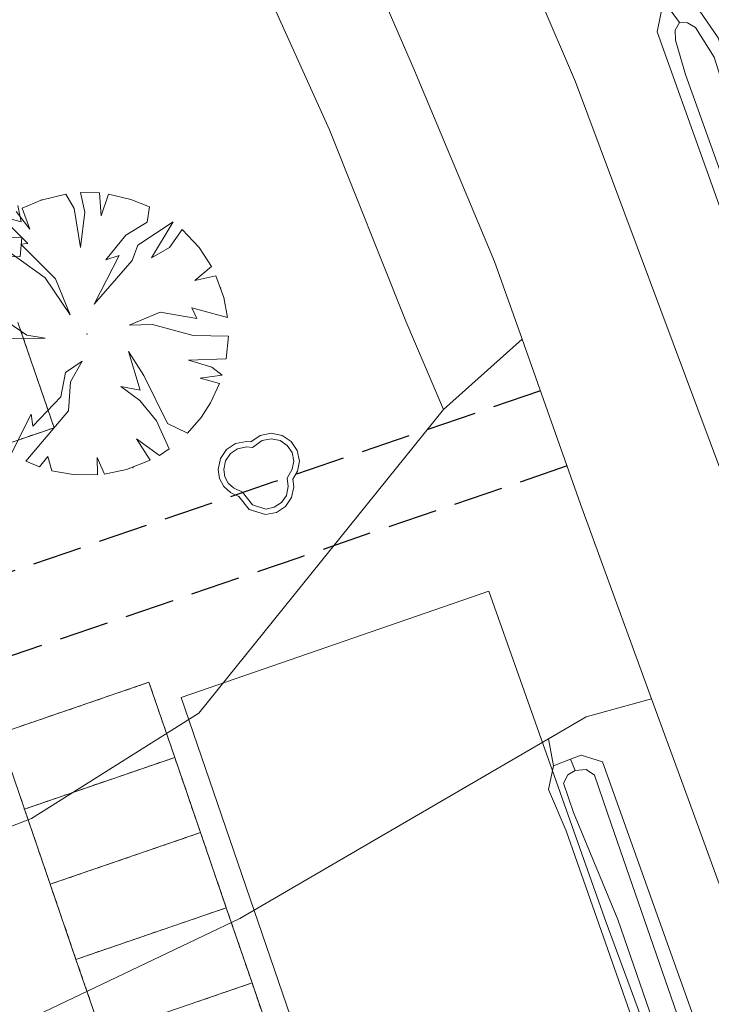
# Model space of a CAD drawing. Header units: metres. Extents: x 231584 to 239351, y 577231 to 577839.
# Tile 55 of 70: x 232142 to 232164, y 577577 to 577608. Entities that reach past the tile are written whole.
import ezdxf

# ---------------------------------------------------------------- set-up
doc = ezdxf.new("R2010")
doc.units = ezdxf.units.M
doc.header["$MEASUREMENT"] = 0
doc.linetypes.add('DGN Style 3', pattern=[21.796808, 15.569149, -6.227659])
for name, color, linetype, lineweight in [('N-WE-VH-KANTVERHARDING_FIETSPAD-G', 1, 'Continuous', 30), ('PDF_23 Vloeren', 8, 'Continuous', 0), ('PDF_90 Terrein perceel', 8, 'Continuous', 0), ('s_BOOM', 7, 'Continuous', 0), ('T07', 140, 'Continuous', 0), ('T09', 72, 'Continuous', 0), ('T10', 7, 'Continuous', 0), ('V01', 8, 'Continuous', 0), ('V02', 253, 'Continuous', 0), ('W00', 140, 'Continuous', 0)]:
    doc.layers.add(name, color=color, linetype=linetype, lineweight=lineweight)

# ---------------------------------------------------------------- blocks, each defined once
blk = doc.blocks.new('BOOM')
at = {"lineweight": -2, "flags": 128}
blk.add_lwpolyline([(12.77, 3.98), (12.07, 7.4), (10.16, 10.19), (7.33, 12.08), (3.88, 12.77), (0.42, 12.07), (-2.48, 10.1), (-3.89, 10.21), (-7.35, 9.53), (-10.17, 7.64), (-12.08, 4.85), (-12.77, 1.43), (-12.3, -1.44), (-10.96, -3.92), (-8.89, -5.84), (-6.23, -7.04), (-2.99, -11.2), (2.09, -12.77), (5.54, -12.08), (8.37, -10.19), (10.27, -7.4), (10.97, -3.99), (10.67, -1.68), (12.1, 0.87), (12.77, 3.98)], dxfattribs=at)
blk.add_lwpolyline([(11.02, 3.99), (10.46, 6.72), (8.93, 8.95), (6.67, 10.47), (3.88, 11.02), (1.1, 10.46), (-2.02, 8.34), (-3.79, 8.48), (-6.68, 7.91), (-8.94, 6.39), (-10.47, 4.17), (-11.03, 1.4), (-10.65, -0.87), (-9.58, -2.85), (-7.93, -4.4), (-5.14, -5.66), (-1.97, -9.72), (2.18, -11), (4.87, -10.46), (7.14, -8.95), (8.66, -6.72), (9.24, -3.93), (8.89, -1.34), (10.48, 1.48)], close=True, dxfattribs=at)

msp = doc.modelspace()

# ---------------------------------------------------------------- linework, layer by layer
at = {"layer": 'N-WE-VH-KANTVERHARDING_FIETSPAD-G', "linetype": 'DGN Style 3', "ltscale": 0.1, "flags": 128}
for points in [[(232158.64, 577596.707), (232150.244, 577593.839), (232095.062, 577574.991)], [(232159.478, 577594.351), (232151.052, 577591.473), (232095.87, 577572.625)]]:
    msp.add_lwpolyline(points, dxfattribs=at)
at = {"layer": 'PDF_23 Vloeren', "lineweight": 13, "flags": 128}
msp.add_lwpolyline([(232167.871, 577527.288), (232178.758, 577528.731), (232176.816, 577533.969), (232174.744, 577540.402), (232173.434, 577544.325), (232171.909, 577548.893), (232171.06, 577551.296), (232169.773, 577554.91), (232168.4, 577558.771), (232167.005, 577562.689), (232166.017, 577565.466), (232165.287, 577567.518), (232164.018, 577571.04), (232163.132, 577573.439), (232162.281, 577575.746), (232160.704, 577580.018), (232160.002, 577581.995), (232159.007, 577584.81), (232157.024, 577590.419), (232147.357, 577587.088), (232165.682, 577533.668)], close=True, dxfattribs=at)
at = {"layer": 'PDF_90 Terrein perceel', "lineweight": 13}
for p, q in [((232142.314, 577598.634), (232142.365, 577598.487)), ((232142.39, 577598.413), (232142.441, 577598.266)), ((232142.466, 577598.192), (232142.516, 577598.045)), ((232142.542, 577597.971), (232142.592, 577597.824)), ((232142.617, 577597.75), (232142.668, 577597.603)), ((232142.694, 577597.53), (232142.744, 577597.382)), ((232142.769, 577597.308), (232142.82, 577597.161)), ((232142.845, 577597.087), (232142.896, 577596.94)), ((232142.921, 577596.867), (232142.971, 577596.719)), ((232142.997, 577596.646), (232143.047, 577596.499)), ((232143.073, 577596.424), (232143.123, 577596.277)), ((232143.148, 577596.204), (232143.199, 577596.056)), ((232143.224, 577595.983), (232143.275, 577595.836)), ((232142.709, 577595.325), (232142.562, 577595.274)), ((232142.93, 577595.4), (232142.783, 577595.35)), ((232143.151, 577595.476), (232143.004, 577595.426)), ((232142.489, 577595.248), (232142.342, 577595.198)), ((232145.388, 577587.233), (232145.535, 577587.283)), ((232145.609, 577587.308), (232145.756, 577587.359)), ((232145.829, 577587.384), (232145.977, 577587.435)), ((232146.05, 577587.46), (232146.198, 577587.511)), ((232146.426, 577587.342), (232146.477, 577587.195)), ((232144.504, 577586.93), (232144.651, 577586.98)), ((232144.725, 577587.005), (232144.872, 577587.056)), ((232144.946, 577587.081), (232145.093, 577587.132)), ((232145.167, 577587.157), (232145.314, 577587.207)), ((232146.502, 577587.121), (232146.552, 577586.974)), ((232143.62, 577586.626), (232143.768, 577586.676)), ((232143.841, 577586.702), (232143.988, 577586.753)), ((232144.062, 577586.778), (232144.209, 577586.828)), ((232144.283, 577586.854), (232144.43, 577586.904)), ((232146.578, 577586.9), (232146.628, 577586.753)), ((232146.654, 577586.679), (232146.704, 577586.532)), ((232142.516, 577586.247), (232142.663, 577586.297)), ((232142.737, 577586.323), (232142.884, 577586.373)), ((232142.957, 577586.398), (232143.105, 577586.449)), ((232143.178, 577586.474), (232143.325, 577586.525)), ((232143.4, 577586.55), (232143.547, 577586.601)), ((232146.729, 577586.458), (232146.78, 577586.311)), ((232142.294, 577586.171), (232142.442, 577586.222)), ((232146.805, 577586.237), (232146.856, 577586.09)), ((232146.881, 577586.017), (232146.931, 577585.869)), ((232146.957, 577585.795), (232147.007, 577585.648)), ((232147.033, 577585.574), (232147.083, 577585.427)), ((232146.939, 577585.128), (232146.792, 577585.077)), ((232145.834, 577584.749), (232145.687, 577584.698)), ((232146.055, 577584.825), (232145.908, 577584.774)), ((232146.276, 577584.901), (232146.129, 577584.85)), ((232146.497, 577584.976), (232146.35, 577584.926)), ((232146.718, 577585.052), (232146.571, 577585.002)), ((232147.236, 577584.983), (232147.286, 577584.836)), ((232147.311, 577584.762), (232147.362, 577584.615)), ((232144.951, 577584.446), (232144.803, 577584.395)), ((232145.171, 577584.521), (232145.024, 577584.471)), ((232145.393, 577584.597), (232145.245, 577584.547)), ((232145.614, 577584.673), (232145.466, 577584.623)), ((232147.387, 577584.541), (232147.438, 577584.394)), ((232144.067, 577584.142), (232143.92, 577584.092)), ((232144.288, 577584.218), (232144.14, 577584.167)), ((232144.509, 577584.294), (232144.362, 577584.243)), ((232144.73, 577584.37), (232144.583, 577584.319)), ((232147.463, 577584.32), (232147.514, 577584.173)), ((232142.365, 577583.805), (232142.315, 577583.952)), ((232143.183, 577583.839), (232143.036, 577583.788)), ((232143.404, 577583.915), (232143.257, 577583.864)), ((232143.625, 577583.991), (232143.478, 577583.94)), ((232143.846, 577584.066), (232143.699, 577584.016)), ((232147.539, 577584.099), (232147.589, 577583.952)), ((232147.615, 577583.878), (232147.665, 577583.731)), ((232142.741, 577583.687), (232142.594, 577583.637)), ((232142.962, 577583.763), (232142.815, 577583.713)), ((232147.69, 577583.657), (232147.741, 577583.51)), ((232142.568, 577583.213), (232142.518, 577583.361)), ((232147.766, 577583.436), (232147.817, 577583.289)), ((232147.842, 577583.215), (232147.892, 577583.068)), ((232142.644, 577582.993), (232142.594, 577583.14)), ((232142.72, 577582.771), (232142.67, 577582.919)), ((232142.796, 577582.55), (232142.745, 577582.698)), ((232147.307, 577582.617), (232147.159, 577582.566)), ((232147.528, 577582.693), (232147.38, 577582.642)), ((232147.748, 577582.768), (232147.601, 577582.718)), ((232148.045, 577582.623), (232148.095, 577582.476)), ((232142.872, 577582.33), (232142.821, 577582.477)), ((232146.423, 577582.314), (232146.276, 577582.263)), ((232146.644, 577582.39), (232146.496, 577582.339)), ((232146.865, 577582.465), (232146.717, 577582.415)), ((232147.086, 577582.541), (232146.939, 577582.491)), ((232148.121, 577582.403), (232148.171, 577582.255)), ((232142.947, 577582.109), (232142.897, 577582.256)), ((232143.023, 577581.888), (232142.973, 577582.035)), ((232145.539, 577582.011), (232145.392, 577581.96)), ((232145.76, 577582.086), (232145.613, 577582.036)), ((232145.981, 577582.162), (232145.834, 577582.112)), ((232146.202, 577582.238), (232146.055, 577582.187)), ((232148.196, 577582.182), (232148.247, 577582.034)), ((232143.099, 577581.667), (232143.049, 577581.814)), ((232144.655, 577581.707), (232144.508, 577581.656)), ((232144.876, 577581.783), (232144.729, 577581.732)), ((232145.097, 577581.858), (232144.95, 577581.808)), ((232145.318, 577581.934), (232145.171, 577581.884)), ((232148.272, 577581.96), (232148.323, 577581.813)), ((232148.348, 577581.74), (232148.399, 577581.592)), ((232143.175, 577581.446), (232143.124, 577581.593)), ((232143.772, 577581.404), (232143.624, 577581.353)), ((232143.992, 577581.479), (232143.845, 577581.429)), ((232144.213, 577581.555), (232144.066, 577581.505)), ((232144.435, 577581.631), (232144.287, 577581.581)), ((232148.424, 577581.519), (232148.474, 577581.372)), ((232143.551, 577581.328), (232143.404, 577581.277)), ((232148.5, 577581.298), (232148.55, 577581.151)), ((232148.576, 577581.077), (232148.626, 577580.929)), ((232143.378, 577580.854), (232143.327, 577581.001)), ((232143.454, 577580.633), (232143.403, 577580.78)), ((232148.651, 577580.856), (232148.702, 577580.709)), ((232143.53, 577580.412), (232143.479, 577580.559)), ((232143.605, 577580.191), (232143.555, 577580.338)), ((232143.681, 577579.97), (232143.631, 577580.118)), ((232147.895, 577580.182), (232147.748, 577580.131)), ((232148.116, 577580.258), (232147.969, 577580.207)), ((232148.337, 577580.333), (232148.19, 577580.283)), ((232148.558, 577580.409), (232148.411, 577580.359)), ((232148.854, 577580.264), (232148.905, 577580.117)), ((232143.757, 577579.749), (232143.706, 577579.897)), ((232147.011, 577579.879), (232146.864, 577579.828)), ((232147.232, 577579.954), (232147.085, 577579.904)), ((232147.453, 577580.03), (232147.306, 577579.98)), ((232147.674, 577580.106), (232147.527, 577580.055)), ((232148.93, 577580.043), (232148.981, 577579.896)), ((232149.006, 577579.822), (232149.056, 577579.675)), ((232143.833, 577579.528), (232143.782, 577579.675)), ((232145.906, 577579.499), (232145.759, 577579.449)), ((232146.128, 577579.575), (232145.981, 577579.524)), ((232146.348, 577579.651), (232146.201, 577579.6)), ((232146.569, 577579.727), (232146.422, 577579.676)), ((232146.79, 577579.803), (232146.643, 577579.752)), ((232149.082, 577579.601), (232149.132, 577579.454)), ((232143.909, 577579.307), (232143.858, 577579.455)), ((232143.984, 577579.086), (232143.934, 577579.234)), ((232145.023, 577579.196), (232144.875, 577579.145)), ((232145.244, 577579.272), (232145.097, 577579.221)), ((232145.465, 577579.348), (232145.318, 577579.297)), ((232145.686, 577579.423), (232145.538, 577579.373)), ((232149.158, 577579.38), (232149.208, 577579.233)), ((232144.36, 577578.969), (232144.213, 577578.918)), ((232144.581, 577579.044), (232144.434, 577578.994)), ((232144.802, 577579.12), (232144.655, 577579.07)), ((232149.233, 577579.159), (232149.284, 577579.012)), ((232149.309, 577578.939), (232149.36, 577578.791)), ((232144.187, 577578.495), (232144.137, 577578.642)), ((232149.385, 577578.717), (232149.435, 577578.57)), ((232144.263, 577578.274), (232144.213, 577578.421)), ((232149.461, 577578.496), (232149.511, 577578.349)), ((232144.339, 577578.053), (232144.288, 577578.2)), ((232144.415, 577577.832), (232144.364, 577577.979)), ((232149.146, 577577.974), (232148.999, 577577.923)), ((232149.367, 577578.05), (232149.22, 577577.999)), ((232144.49, 577577.611), (232144.44, 577577.758)), ((232148.262, 577577.671), (232148.115, 577577.62)), ((232148.483, 577577.747), (232148.336, 577577.696)), ((232148.705, 577577.822), (232148.557, 577577.772)), ((232148.925, 577577.898), (232148.778, 577577.848)), ((232149.664, 577577.905), (232149.714, 577577.757)), ((232149.739, 577577.684), (232149.79, 577577.537)), ((232144.566, 577577.39), (232144.516, 577577.537)), ((232147.821, 577577.519), (232147.674, 577577.469)), ((232148.042, 577577.595), (232147.894, 577577.545)), ((232149.815, 577577.463), (232149.866, 577577.316))]:
    msp.add_line(p, q, dxfattribs=at)
at = {"layer": 'PDF_90 Terrein perceel', "lineweight": 13, "flags": 128}
for points in [[(232142.033, 577594.752), (232142.651, 577595.977), (232142.706, 577595.6), (232143.579, 577596.518), (232143.735, 577597.29), (232144.257, 577597.642), (232143.885, 577596.995), (232143.827, 577596.084), (232142.482, 577594.502), (232142.911, 577594.322), (232143.18, 577594.65), (232143.298, 577594.203), (232143.971, 577594.083), (232144.74, 577594.074), (232144.728, 577594.612), (232144.959, 577594.096), (232145.648, 577594.238), (232146.391, 577594.529), (232145.959, 577595.207), (232146.677, 577594.685), (232146.986, 577594.887), (232146.583, 577595.768), (232146.067, 577596.407), (232145.471, 577596.846), (232146.079, 577596.733), (232145.713, 577597.944), (232146.193, 577597.193), (232146.932, 577595.689), (232147.562, 577595.378), (232147.986, 577595.873), (232148.284, 577596.337), (232148.562, 577596.937), (232147.956, 577597.104), (232148.653, 577597.204), (232148.33, 577597.456), (232147.588, 577597.671), (232148.776, 577597.713), (232148.845, 577598.43), (232147.744, 577598.443), (232146.461, 577598.794), (232145.728, 577598.766), (232146.702, 577599.174), (232147.858, 577598.976), (232147.692, 577599.316), (232148.816, 577599.012), (232148.698, 577599.636), (232148.454, 577600.321), (232147.796, 577600.168), (232148.31, 577600.612), (232147.924, 577601.206), (232147.398, 577601.778), (232146.995, 577601.204), (232146.435, 577600.889), (232147.115, 577602.015), (232146.002, 577601.285), (232145.821, 577600.802), (232144.634, 577599.429), (232145.42, 577600.961), (232145, 577600.817), (232145.622, 577601.599), (232146.299, 577602.005), (232146.366, 577602.481), (232145.782, 577602.718), (232145.076, 577602.885), (232144.847, 577602.2), (232144.795, 577602.919), (232144.197, 577602.93), (232144.335, 577602.321), (232144.197, 577601.21), (232144.001, 577602.429), (232143.745, 577602.885), (232142.969, 577602.695), (232142.368, 577602.438), (232142.615, 577601.781), (232142.18, 577602.335)], [(232141.401, 577602.264), (232142.337, 577602.012), (232142.239, 577602.531)], [(232141.796, 577602.084), (232142.545, 577601.336), (232142.331, 577601.312), (232143.421, 577600.226), (232143.882, 577599.097), (232143.087, 577600.26), (232141.94, 577601.079)], [(232141.314, 577600.894), (232142.304, 577600.929), (232142.362, 577601.527), (232141.444, 577601.537)], [(232141.453, 577599.18), (232142.518, 577598.456), (232143.096, 577598.358), (232141.342, 577598.35)], [(232143.3, 577595.762), (232143.322, 577595.699), (232143.372, 577595.552), (232143.225, 577595.502)], [(232142.441, 577583.584), (232141.632, 577585.944), (232146.35, 577587.563), (232141.632, 577585.944), (232142.441, 577583.584), (232143.251, 577581.225), (232144.06, 577578.866)], [(232142.493, 577583.434), (232142.492, 577583.437), (232142.441, 577583.584), (232147.16, 577585.204), (232146.35, 577587.563), (232147.16, 577585.204), (232142.441, 577583.584), (232147.16, 577585.204)], [(232146.203, 577587.512), (232146.35, 577587.563), (232146.401, 577587.416)], [(232143.251, 577581.225), (232142.441, 577583.584), (232147.16, 577585.204), (232147.21, 577585.056)], [(232147.969, 577582.844), (232143.251, 577581.225), (232147.969, 577582.844), (232147.16, 577585.204), (232147.969, 577582.844), (232143.251, 577581.225), (232144.06, 577578.866), (232144.869, 577576.506)], [(232147.108, 577585.354), (232147.109, 577585.351), (232147.16, 577585.204), (232147.013, 577585.153)], [(232142.588, 577583.635), (232142.441, 577583.584), (232142.391, 577583.732)], [(232147.918, 577582.994), (232147.919, 577582.991), (232147.969, 577582.844), (232148.02, 577582.697)], [(232143.398, 577581.275), (232143.251, 577581.225), (232147.969, 577582.844), (232147.822, 577582.794)], [(232148.779, 577580.485), (232144.06, 577578.866), (232148.779, 577580.485), (232147.969, 577582.844), (232148.779, 577580.485), (232144.06, 577578.866), (232144.869, 577576.506), (232145.679, 577574.147)], [(232143.302, 577581.075), (232143.301, 577581.078), (232143.251, 577581.225), (232143.2, 577581.372)], [(232144.207, 577578.916), (232144.06, 577578.866), (232148.779, 577580.485), (232148.631, 577580.434)], [(232149.588, 577578.125), (232144.869, 577576.506), (232149.588, 577578.125), (232148.779, 577580.485), (232149.588, 577578.125), (232144.869, 577576.506), (232145.679, 577574.147), (232146.488, 577571.788)], [(232148.727, 577580.635), (232148.728, 577580.632), (232148.779, 577580.485), (232148.829, 577580.338)], [(232144.111, 577578.716), (232144.111, 577578.718), (232144.06, 577578.866), (232144.01, 577579.013)], [(232149.537, 577578.276), (232149.537, 577578.273), (232149.588, 577578.125), (232149.638, 577577.978)], [(232145.017, 577576.557), (232144.869, 577576.506), (232149.588, 577578.125), (232149.441, 577578.075)], [(232151.207, 577573.407), (232150.397, 577575.766), (232145.679, 577574.147), (232150.397, 577575.766), (232149.588, 577578.125), (232150.397, 577575.766), (232145.679, 577574.147), (232146.488, 577571.788), (232147.298, 577569.428)]]:
    msp.add_lwpolyline(points, dxfattribs=at)
msp.add_lwpolyline([(232142.238, 577598.855), (232143.372, 577595.552), (232138.654, 577593.932), (232143.372, 577595.552)], close=True, dxfattribs=at)
at = {"layer": 'PDF_90 Terrein perceel', "lineweight": 13}
for p in [(232142.969, 577602.695), (232148.606, 577599.938), (232144.409, 577598.498), (232144.409, 577598.498), (232145.849, 577594.302), (232142.441, 577583.584), (232143.251, 577581.225), (232144.06, 577578.866)]:
    msp.add_point(p, dxfattribs=at)
at = {"layer": 'T07', "flags": 128}
for points in [[(232159.731, 577584.792), (232159.503, 577584.657), (232159.362, 577584.398), (232159.675, 577583.479), (232161.068, 577580.115), (232168.526, 577558.559), (232176.476, 577536.787)], [(232177.455, 577537.041), (232173.422, 577546.864), (232160.875, 577583.093), (232160.336, 577584.65), (232160.075, 577584.824), (232159.731, 577584.792)]]:
    msp.add_lwpolyline(points, dxfattribs=at)
at = {"layer": 'T09', "flags": 128}
for points in [[(232170.86, 577588.793), (232164.224, 577607.789), (232163.283, 577609.166), (232162.503, 577608.947)], [(232162.503, 577608.947), (232162.304, 577607.982)], [(232162.503, 577608.947), (232163.01, 577608.265)], [(232162.304, 577607.982), (232178.398, 577563.007)], [(232159.59, 577585.151), (232159.056, 577584.945)], [(232170.384, 577557.657), (232160.588, 577585.067), (232159.917, 577585.277), (232159.59, 577585.151)], [(232159.59, 577585.151), (232159.731, 577584.792)], [(232159.056, 577584.945), (232158.892, 577584.201), (232159.447, 577582.904)], [(232159.447, 577582.904), (232163.577, 577571.157), (232169.882, 577552.957), (232175.679, 577537.911)]]:
    msp.add_lwpolyline(points, dxfattribs=at)
at = {"layer": 'T10', "flags": 128}
for points in [[(232144.263, 577621.317), (232146.251, 577617.658), (232149.306, 577610.902), (232152.019, 577604.904), (232154.416, 577598.892), (232155.597, 577596.119)], [(232158.894, 577585.787), (232159.056, 577584.945)]]:
    msp.add_lwpolyline(points, dxfattribs=at)
at = {"layer": 'V01', "flags": 128}
for points in [[(232188.234, 577529.389), (232183.846, 577541.336), (232173.794, 577568.443), (232164.36, 577594.061), (232159.747, 577606.404), (232156.319, 577614.393), (232151.59, 577624.549), (232147.994, 577631.568), (232146.1, 577634.986)], [(232151.365, 577614.447), (232154.69, 577606.762), (232157.195, 577600.773), (232158.065, 577598.326)], [(232158.065, 577598.326), (232159.903, 577593.155), (232162.133, 577587.04)], [(232162.133, 577587.04), (232163.078, 577584.448), (232168.184, 577570.447), (232176.342, 577548.412), (232180.334, 577538.162), (232181.398, 577535.431)]]:
    msp.add_lwpolyline(points, dxfattribs=at)
at = {"layer": 'V02', "flags": 128}
for points in [[(232158.065, 577598.326), (232155.597, 577596.119)], [(232155.597, 577596.119), (232147.912, 577586.597)], [(232160.074, 577586.473), (232162.133, 577587.04)], [(232147.912, 577586.597), (232142.664, 577583.292), (232135.062, 577580.358), (232111.606, 577571.647), (232109.268, 577570.887), (232107.106, 577571.004), (232103.658, 577572.289), (232100.386, 577573.458)], [(232158.894, 577585.787), (232160.074, 577586.473)], [(232090.218, 577560.486), (232117.566, 577568.783), (232134.251, 577573.79), (232141.937, 577576.682), (232149.209, 577580.153), (232158.894, 577585.787)]]:
    msp.add_lwpolyline(points, dxfattribs=at)
at = {"layer": 'W00', "flags": 128}
for points in [[(232163.01, 577608.265), (232162.868, 577608.03), (232162.878, 577607.714), (232163.198, 577606.634), (232171.053, 577584.725), (232176.66, 577569.088), (232178.596, 577563.858), (232178.738, 577563.658), (232178.88, 577563.569)], [(232178.88, 577563.569), (232179.043, 577563.684), (232179.048, 577564.052), (232172.223, 577582.989), (232166.791, 577598.669), (232164.098, 577607.184), (232163.513, 577608.113), (232163.261, 577608.261), (232163.01, 577608.265)]]:
    msp.add_lwpolyline(points, dxfattribs=at)

# ---------------------------------------------------------------- block references
at = {"layer": 's_BOOM', "xscale": 0.1, "yscale": 0.1, "zscale": 0.1}
msp.add_blockref('BOOM', (232149.8, 577594.1), dxfattribs=at)

doc.saveas('drawing.dxf')
